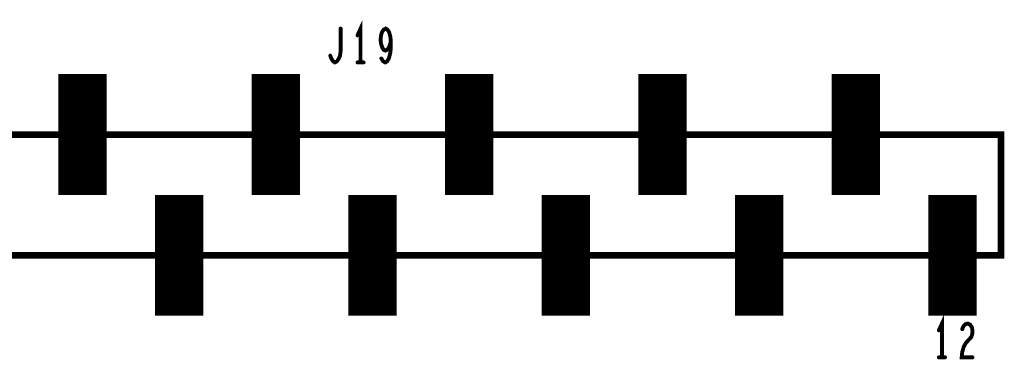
# Model space of a CAD drawing. Extents: x -0.18 to 8.86, y -3.29 to 6.3.
# Tile 31 of 69: x 2.93 to 3.95, y 5.08 to 5.43. Entities that reach past the tile are written whole.
import ezdxf

# ---------------------------------------------------------------- set-up
doc = ezdxf.new("R2010")
doc.units = 0
doc.layers.get('0').update_dxf_attribs({"color": 3, "linetype": 'CONTINUOUS'})

# ---------------------------------------------------------------- blocks, each defined once
blk = doc.blocks.new('PAD_R1')
at = {"const_width": 0.5}
blk.add_lwpolyline([(0.25, 0, 1), (-0.25, 0, 1)], format="xyb", close=True, dxfattribs=at)

msp = doc.modelspace()

# ---------------------------------------------------------------- linework, layer by layer
for points, const_width in [([(3.2875, 5.38713), (3.2875, 5.42213), (3.2843, 5.41513)], 0.004), ([(3.25617, 5.39413), (3.2575, 5.39063), (3.2591, 5.3883), (3.26097, 5.38713), (3.2631, 5.3883), (3.2647, 5.39063), (3.2663, 5.39413), (3.26683, 5.3988), (3.26683, 5.42213)], 0.004), ([(3.30897, 5.39121), (3.31083, 5.3883), (3.31297, 5.38713), (3.3151, 5.3883), (3.31697, 5.3918), (3.3183, 5.39705), (3.31883, 5.4023), (3.31883, 5.40871), (3.3183, 5.41396), (3.31697, 5.41863), (3.31537, 5.42096), (3.3135, 5.42213), (3.31137, 5.42096), (3.30977, 5.41863), (3.3087, 5.41513), (3.30817, 5.41046), (3.3087, 5.40638), (3.31003, 5.4023), (3.31163, 5.39996), (3.3135, 5.39938), (3.31563, 5.40055), (3.31723, 5.40346), (3.31883, 5.40871)], 0.004), ([(3, 5.25), (3, 5.375)], 0.05), ([(3.2, 5.25), (3.2, 5.375)], 0.05), ([(3.4, 5.25), (3.4, 5.375)], 0.05), ([(3.6, 5.25), (3.6, 5.375)], 0.05), ([(3.8, 5.25), (3.8, 5.375)], 0.05), ([(3.2843, 5.38713), (3.2907, 5.38713)], 0.004), ([(3.95, 5.3125), (3.95, 5.1875)], 0.007), ([(3.1, 5.125), (3.1, 5.25)], 0.05), ([(3.3, 5.125), (3.3, 5.25)], 0.05), ([(3.5, 5.125), (3.5, 5.25)], 0.05), ([(3.7, 5.125), (3.7, 5.25)], 0.05), ([(3.9, 5.125), (3.9, 5.25)], 0.05), ([(3.889, 5.082), (3.889, 5.117), (3.8858, 5.11)], 0.004), ([(3.90993, 5.11117), (3.91153, 5.11467), (3.9134, 5.11642), (3.91553, 5.117), (3.9182, 5.11583), (3.92007, 5.11292), (3.9206, 5.10942), (3.92033, 5.10592), (3.91927, 5.103), (3.91393, 5.09717), (3.91153, 5.09308), (3.90993, 5.08725), (3.9094, 5.082), (3.9206, 5.082)], 0.004), ([(3.8858, 5.082), (3.8922, 5.082)], 0.004)]:
    msp.add_lwpolyline(points, dxfattribs=dict(const_width=const_width))
at = {"const_width": 0.007}
msp.add_lwpolyline([(3.95, 5.3125), (3.95, 5.1875), (2.75, 5.1875), (2.75, 5.3125)], close=True, dxfattribs=at)
msp.add_lwpolyline([(3.95, 5.3125), (3.95, 5.1875), (2.75, 5.1875), (2.75, 5.3125)], close=True, dxfattribs=at)

# ---------------------------------------------------------------- block references
for p, xscale, yscale in [((3.26683, 5.42213), 0.004, 0.004), ((3.2843, 5.41513), 0.004, 0.004), ((3.31883, 5.40871), 0.004, 0.004), ((3.25617, 5.39413), 0.004, 0.004), ((3.2843, 5.38713), 0.004, 0.004), ((3.2875, 5.38713), 0.004, 0.004), ((3.2907, 5.38713), 0.004, 0.004), ((3.30897, 5.39121), 0.004, 0.004), ((3.95, 5.3125), 0.007, 0.007), ((3.95, 5.1875), 0.007, 0.007), ((3.8858, 5.11), 0.004, 0.004), ((3.90993, 5.11117), 0.004, 0.004), ((3.8858, 5.082), 0.004, 0.004), ((3.889, 5.082), 0.004, 0.004), ((3.8922, 5.082), 0.004, 0.004), ((3.9206, 5.082), 0.004, 0.004)]:
    msp.add_blockref('PAD_R1', p, dxfattribs=dict(xscale=xscale, yscale=yscale))

doc.saveas('drawing.dxf')
